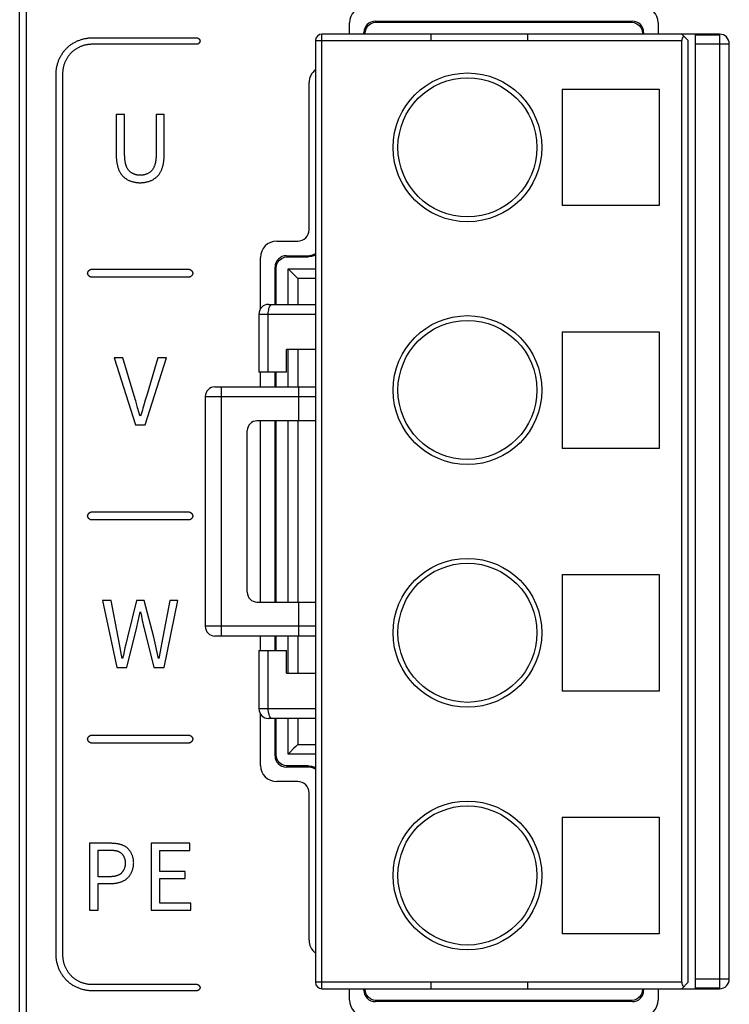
# Model space of a CAD drawing. Header units: millimetres. Extents: x -334 to 1371, y -859 to -284.
# Tile 17 of 42: x 711 to 733, y -517 to -487. Entities that reach past the tile are written whole.
import ezdxf

# ---------------------------------------------------------------- set-up
doc = ezdxf.new("R2010")
doc.units = ezdxf.units.MM
doc.header["$LTSCALE"] = 30.734
doc.layers.get('0').update_dxf_attribs({"linetype": 'CONTINUOUS'})
doc.layers.add('00_COMPONENTS', color=7, linetype='CONTINUOUS')

msp = doc.modelspace()

# ---------------------------------------------------------------- linework, layer by layer
at = {"color": 7, "linetype": 'Continuous'}
for p, q in [((710.833, -546.909), (710.833, -377.963)), ((711.033, -377.963), (711.033, -546.878)), ((713.061, -487.138), (716.311, -487.138)), ((716.311, -487.338), (713.061, -487.338)), ((711.961, -515.488), (711.961, -488.238)), ((712.161, -488.238), (712.161, -515.488)), ((713.817, -489.51), (713.817, -490.724)), ((714.08, -489.51), (713.817, -489.51)), ((714.08, -490.748), (714.08, -489.51)), ((715.305, -489.51), (715.054, -489.51)), ((715.305, -490.724), (715.305, -489.51)), ((713.061, -494.288), (716.061, -494.288)), ((716.061, -494.538), (713.061, -494.538)), ((713.751, -497.029), (714.412, -499.098)), ((714.025, -497.029), (713.751, -497.029)), ((714.714, -499.098), (715.371, -497.029)), ((715.106, -497.029), (714.773, -498.149)), ((715.371, -497.029), (715.106, -497.029)), ((714.467, -498.518), (714.422, -498.36)), ((714.412, -499.098), (714.714, -499.098)), ((713.061, -501.788), (716.061, -501.788)), ((716.061, -502.038), (713.061, -502.038)), ((713.666, -504.529), (713.396, -504.529)), ((713.396, -504.529), (713.836, -506.598)), ((713.884, -505.655), (713.666, -504.529)), ((714.451, -504.529), (714.166, -505.655)), ((714.688, -504.529), (714.451, -504.529)), ((714.979, -505.655), (714.688, -504.529)), ((715.475, -504.529), (715.258, -505.655)), ((715.298, -506.598), (715.727, -504.529)), ((715.727, -504.529), (715.475, -504.529)), ((714.495, -505.161), (714.527, -505.02)), ((714.146, -506.598), (714.454, -505.35)), ((714.671, -505.35), (714.984, -506.598)), ((714.166, -505.655), (714.115, -505.878)), ((713.836, -506.598), (714.146, -506.598)), ((714.984, -506.598), (715.298, -506.598)), ((713.061, -508.685), (716.061, -508.685)), ((716.061, -508.935), (713.061, -508.935)), ((712.994, -512.029), (712.994, -514.098)), ((716.097, -512.029), (714.904, -512.029)), ((714.904, -512.029), (714.904, -514.098)), ((716.097, -512.249), (716.097, -512.029)), ((713.256, -512.241), (713.552, -512.241)), ((713.256, -513.065), (713.256, -512.241)), ((713.552, -512.241), (713.59, -512.241)), ((715.166, -512.249), (716.097, -512.249)), ((715.166, -512.898), (715.166, -512.249)), ((715.951, -512.898), (715.166, -512.898)), ((715.951, -513.121), (715.951, -512.898)), ((713.577, -513.065), (713.256, -513.065)), ((713.256, -513.276), (713.598, -513.276)), ((713.256, -514.098), (713.256, -513.276)), ((715.166, -513.121), (715.951, -513.121)), ((715.166, -513.875), (715.166, -513.121)), ((716.129, -513.875), (715.166, -513.875)), ((716.129, -514.098), (716.129, -513.875)), ((712.994, -514.098), (713.256, -514.098)), ((714.904, -514.098), (716.129, -514.098)), ((713.061, -516.388), (716.311, -516.388)), ((716.311, -516.588), (713.061, -516.588))]:
    msp.add_line(p, q, dxfattribs=at)
for points in [[(712.284, -487.461), (712.302, -487.444), (712.32, -487.427), (712.339, -487.411), (712.358, -487.394), (712.378, -487.379), (712.398, -487.363), (712.418, -487.349), (712.439, -487.334), (712.46, -487.32), (712.482, -487.307), (712.504, -487.294), (712.526, -487.281), (712.549, -487.269), (712.572, -487.257), (712.595, -487.246), (712.618, -487.235), (712.642, -487.225), (712.666, -487.216), (712.69, -487.207), (712.714, -487.198), (712.738, -487.19), (712.763, -487.183), (712.787, -487.176), (712.812, -487.169), (712.837, -487.163), (712.862, -487.158), (712.887, -487.154), (712.912, -487.15), (712.937, -487.146), (712.962, -487.143), (712.987, -487.141), (713.012, -487.139), (713.036, -487.138), (713.061, -487.138)], [(716.311, -487.138), (716.314, -487.138), (716.316, -487.138), (716.319, -487.139), (716.322, -487.139), (716.324, -487.139), (716.327, -487.14), (716.33, -487.141), (716.332, -487.141), (716.335, -487.142), (716.338, -487.143), (716.34, -487.144), (716.343, -487.145), (716.345, -487.147), (716.348, -487.148), (716.351, -487.149), (716.353, -487.151), (716.356, -487.152), (716.358, -487.154), (716.361, -487.155), (716.363, -487.157), (716.365, -487.159), (716.368, -487.161), (716.37, -487.162), (716.372, -487.164), (716.375, -487.166), (716.377, -487.168), (716.379, -487.17), (716.381, -487.173), (716.383, -487.175), (716.385, -487.177), (716.387, -487.179), (716.389, -487.182), (716.391, -487.184), (716.392, -487.186), (716.394, -487.189), (716.396, -487.191), (716.397, -487.194), (716.399, -487.196), (716.4, -487.199), (716.402, -487.201), (716.403, -487.204), (716.404, -487.207), (716.405, -487.209), (716.406, -487.212), (716.407, -487.214), (716.408, -487.217), (716.409, -487.22), (716.409, -487.222), (716.41, -487.225), (716.41, -487.228), (716.411, -487.23), (716.411, -487.233), (716.411, -487.236), (716.411, -487.238)], [(713.061, -487.338), (713.041, -487.338), (713.021, -487.339), (713, -487.341), (712.98, -487.342), (712.959, -487.345), (712.939, -487.347), (712.918, -487.351), (712.898, -487.355), (712.878, -487.359), (712.857, -487.363), (712.837, -487.369), (712.817, -487.374), (712.797, -487.38), (712.777, -487.387), (712.757, -487.394), (712.737, -487.401), (712.718, -487.409), (712.699, -487.418), (712.679, -487.426), (712.661, -487.435), (712.642, -487.445), (712.623, -487.455), (712.605, -487.465), (712.587, -487.476), (712.569, -487.487), (712.552, -487.498), (712.535, -487.51), (712.518, -487.522), (712.502, -487.535), (712.486, -487.547), (712.47, -487.561), (712.455, -487.574), (712.44, -487.588), (712.425, -487.602)], [(716.411, -487.238), (716.411, -487.241), (716.411, -487.243), (716.411, -487.246), (716.41, -487.249), (716.41, -487.251), (716.409, -487.254), (716.409, -487.257), (716.408, -487.259), (716.407, -487.262), (716.406, -487.265), (716.405, -487.267), (716.404, -487.27), (716.403, -487.272), (716.402, -487.275), (716.4, -487.278), (716.399, -487.28), (716.397, -487.283), (716.396, -487.285), (716.394, -487.287), (716.392, -487.29), (716.391, -487.292), (716.389, -487.295), (716.387, -487.297), (716.385, -487.299), (716.383, -487.301), (716.381, -487.304), (716.379, -487.306), (716.377, -487.308), (716.375, -487.31), (716.372, -487.312), (716.37, -487.314), (716.368, -487.316), (716.365, -487.318), (716.363, -487.319), (716.361, -487.321), (716.358, -487.323), (716.356, -487.324), (716.353, -487.326), (716.351, -487.327), (716.348, -487.329), (716.345, -487.33), (716.343, -487.331), (716.34, -487.332), (716.338, -487.333), (716.335, -487.334), (716.332, -487.335), (716.33, -487.336), (716.327, -487.336), (716.324, -487.337), (716.322, -487.337), (716.319, -487.338), (716.316, -487.338), (716.314, -487.338), (716.311, -487.338)], [(711.961, -488.238), (711.962, -488.213), (711.962, -488.189), (711.964, -488.164), (711.966, -488.139), (711.969, -488.114), (711.973, -488.089), (711.977, -488.064), (711.981, -488.039), (711.986, -488.014), (711.992, -487.989), (711.999, -487.964), (712.005, -487.94), (712.013, -487.915), (712.021, -487.891), (712.03, -487.867), (712.039, -487.843), (712.048, -487.819), (712.058, -487.795), (712.069, -487.772), (712.08, -487.749), (712.092, -487.726), (712.104, -487.703), (712.116, -487.681), (712.129, -487.659), (712.143, -487.638), (712.157, -487.616), (712.171, -487.595), (712.186, -487.575), (712.201, -487.555), (712.217, -487.535), (712.233, -487.516), (712.25, -487.497), (712.267, -487.479), (712.284, -487.461)], [(712.425, -487.602), (712.411, -487.617), (712.397, -487.632), (712.384, -487.647), (712.37, -487.663), (712.358, -487.679), (712.345, -487.695), (712.333, -487.712), (712.321, -487.729), (712.31, -487.746), (712.299, -487.764), (712.288, -487.782), (712.278, -487.8), (712.268, -487.819), (712.258, -487.838), (712.249, -487.856), (712.241, -487.876), (712.232, -487.895), (712.224, -487.914), (712.217, -487.934), (712.21, -487.954), (712.203, -487.974), (712.197, -487.994), (712.192, -488.014), (712.187, -488.034), (712.182, -488.055), (712.178, -488.075), (712.174, -488.095), (712.17, -488.116), (712.168, -488.136), (712.165, -488.157), (712.164, -488.177), (712.162, -488.198), (712.161, -488.218), (712.161, -488.238)], [(715.054, -489.51), (715.054, -490.748), (715.053, -490.763), (715.053, -490.779), (715.053, -490.795), (715.052, -490.81), (715.051, -490.826), (715.05, -490.842), (715.049, -490.858), (715.048, -490.874), (715.047, -490.89), (715.045, -490.906), (715.043, -490.922), (715.041, -490.938), (715.039, -490.954), (715.036, -490.97), (715.033, -490.985), (715.03, -491.001), (715.026, -491.016), (715.022, -491.032), (715.018, -491.047), (715.014, -491.062), (715.009, -491.077), (715.004, -491.092), (714.998, -491.106), (714.992, -491.12), (714.986, -491.134), (714.98, -491.148), (714.972, -491.162), (714.965, -491.175), (714.957, -491.188), (714.949, -491.2), (714.94, -491.213), (714.93, -491.225), (714.921, -491.236), (714.91, -491.247), (714.9, -491.258), (714.889, -491.268), (714.877, -491.278), (714.865, -491.287), (714.853, -491.296), (714.84, -491.305), (714.827, -491.313), (714.813, -491.321), (714.8, -491.329), (714.786, -491.336), (714.771, -491.342), (714.757, -491.348), (714.742, -491.354), (714.727, -491.359), (714.712, -491.364), (714.697, -491.368), (714.682, -491.372), (714.667, -491.376), (714.652, -491.379), (714.636, -491.381), (714.621, -491.383), (714.605, -491.385), (714.59, -491.386), (714.575, -491.387), (714.56, -491.387)], [(713.817, -490.724), (713.818, -490.746), (713.818, -490.767), (713.819, -490.789), (713.819, -490.811), (713.821, -490.833), (713.822, -490.855), (713.824, -490.878), (713.826, -490.9), (713.828, -490.922), (713.831, -490.945), (713.834, -490.967), (713.837, -490.989), (713.841, -491.011), (713.845, -491.034), (713.85, -491.055), (713.855, -491.077), (713.86, -491.099), (713.866, -491.12), (713.872, -491.142), (713.879, -491.163), (713.887, -491.184), (713.894, -491.204), (713.903, -491.224), (713.911, -491.244), (713.921, -491.264), (713.931, -491.283), (713.941, -491.302), (713.952, -491.32), (713.964, -491.338), (713.976, -491.355), (713.989, -491.372), (714.002, -491.389), (714.016, -491.404), (714.031, -491.42), (714.046, -491.435), (714.063, -491.449), (714.08, -491.463), (714.097, -491.476), (714.115, -491.488), (714.133, -491.5), (714.152, -491.512), (714.172, -491.522), (714.192, -491.533), (714.212, -491.542), (714.232, -491.551), (714.253, -491.559), (714.274, -491.567), (714.296, -491.574), (714.317, -491.581), (714.339, -491.587), (714.361, -491.593), (714.383, -491.598), (714.405, -491.602), (714.427, -491.606), (714.45, -491.609), (714.472, -491.611), (714.494, -491.613), (714.516, -491.615), (714.538, -491.616), (714.56, -491.616)], [(714.56, -491.387), (714.545, -491.387), (714.53, -491.386), (714.515, -491.385), (714.5, -491.383), (714.485, -491.381), (714.47, -491.379), (714.455, -491.376), (714.441, -491.372), (714.426, -491.368), (714.411, -491.364), (714.397, -491.359), (714.382, -491.353), (714.368, -491.348), (714.354, -491.342), (714.34, -491.335), (714.326, -491.328), (714.313, -491.321), (714.3, -491.313), (714.288, -491.305), (714.275, -491.296), (714.263, -491.287), (714.252, -491.278), (714.24, -491.268), (714.23, -491.258), (714.219, -491.247), (714.209, -491.236), (714.199, -491.224), (714.19, -491.212), (714.181, -491.2), (714.173, -491.187), (714.165, -491.175), (714.158, -491.161), (714.151, -491.148), (714.145, -491.134), (714.138, -491.12), (714.133, -491.106), (714.127, -491.091), (714.122, -491.076), (714.118, -491.062), (714.113, -491.046), (714.109, -491.031), (714.106, -491.016), (714.102, -491), (714.099, -490.985), (714.096, -490.969), (714.094, -490.953), (714.092, -490.937), (714.09, -490.922), (714.088, -490.906), (714.086, -490.89), (714.085, -490.874), (714.084, -490.858), (714.083, -490.842), (714.082, -490.826), (714.081, -490.81), (714.081, -490.794), (714.08, -490.779), (714.08, -490.763), (714.08, -490.748)], [(714.56, -491.616), (714.582, -491.616), (714.604, -491.615), (714.626, -491.613), (714.648, -491.611), (714.67, -491.609), (714.693, -491.606), (714.715, -491.602), (714.737, -491.598), (714.759, -491.593), (714.781, -491.587), (714.803, -491.581), (714.825, -491.575), (714.846, -491.567), (714.868, -491.56), (714.889, -491.551), (714.909, -491.542), (714.93, -491.533), (714.949, -491.523), (714.969, -491.512), (714.988, -491.5), (715.007, -491.488), (715.025, -491.476), (715.042, -491.463), (715.059, -491.449), (715.075, -491.435), (715.091, -491.42), (715.106, -491.404), (715.12, -491.389), (715.133, -491.372), (715.146, -491.355), (715.158, -491.338), (715.17, -491.32), (715.181, -491.302), (715.191, -491.283), (715.201, -491.264), (715.211, -491.244), (715.219, -491.224), (715.228, -491.204), (715.235, -491.184), (715.243, -491.163), (715.25, -491.142), (715.256, -491.121), (715.262, -491.099), (715.267, -491.077), (715.272, -491.056), (715.277, -491.034), (715.281, -491.011), (715.285, -490.989), (715.288, -490.967), (715.291, -490.945), (715.294, -490.922), (715.297, -490.9), (715.299, -490.878), (715.3, -490.855), (715.302, -490.833), (715.303, -490.811), (715.304, -490.789), (715.304, -490.767), (715.305, -490.746), (715.305, -490.724)], [(712.936, -494.413), (712.936, -494.41), (712.936, -494.407), (712.937, -494.403), (712.937, -494.4), (712.938, -494.397), (712.939, -494.393), (712.939, -494.39), (712.94, -494.387), (712.941, -494.383), (712.943, -494.38), (712.944, -494.377), (712.945, -494.374), (712.947, -494.37), (712.948, -494.367), (712.95, -494.364), (712.952, -494.361), (712.954, -494.358), (712.955, -494.355), (712.958, -494.351), (712.96, -494.348), (712.962, -494.345), (712.964, -494.343), (712.966, -494.34), (712.969, -494.337), (712.971, -494.334), (712.974, -494.331), (712.977, -494.329), (712.979, -494.326), (712.982, -494.323), (712.985, -494.321), (712.988, -494.318), (712.991, -494.316), (712.994, -494.314), (712.996, -494.312), (713, -494.31), (713.003, -494.307), (713.006, -494.306), (713.009, -494.304), (713.012, -494.302), (713.015, -494.3), (713.018, -494.299), (713.022, -494.297), (713.025, -494.296), (713.028, -494.294), (713.031, -494.293), (713.035, -494.292), (713.038, -494.291), (713.041, -494.291), (713.045, -494.29), (713.048, -494.289), (713.051, -494.289), (713.055, -494.288), (713.058, -494.288), (713.061, -494.288)], [(713.061, -494.538), (713.058, -494.538), (713.055, -494.538), (713.051, -494.538), (713.048, -494.537), (713.045, -494.537), (713.041, -494.536), (713.038, -494.535), (713.035, -494.534), (713.031, -494.533), (713.028, -494.532), (713.025, -494.531), (713.022, -494.529), (713.018, -494.528), (713.015, -494.526), (713.012, -494.524), (713.009, -494.523), (713.006, -494.521), (713.003, -494.519), (713, -494.517), (712.996, -494.515), (712.994, -494.512), (712.991, -494.51), (712.988, -494.508), (712.985, -494.505), (712.982, -494.503), (712.979, -494.5), (712.977, -494.498), (712.974, -494.495), (712.971, -494.492), (712.969, -494.49), (712.966, -494.487), (712.964, -494.484), (712.962, -494.481), (712.96, -494.478), (712.958, -494.475), (712.955, -494.472), (712.954, -494.469), (712.952, -494.466), (712.95, -494.462), (712.948, -494.459), (712.947, -494.456), (712.945, -494.453), (712.944, -494.449), (712.943, -494.446), (712.941, -494.443), (712.94, -494.44), (712.939, -494.436), (712.939, -494.433), (712.938, -494.43), (712.937, -494.426), (712.937, -494.423), (712.936, -494.42), (712.936, -494.416), (712.936, -494.413)], [(716.061, -494.288), (716.064, -494.288), (716.068, -494.288), (716.071, -494.289), (716.074, -494.289), (716.078, -494.29), (716.081, -494.291), (716.084, -494.291), (716.088, -494.292), (716.091, -494.293), (716.094, -494.294), (716.097, -494.296), (716.101, -494.297), (716.104, -494.299), (716.107, -494.3), (716.11, -494.302), (716.114, -494.304), (716.117, -494.306), (716.12, -494.307), (716.123, -494.31), (716.126, -494.312), (716.129, -494.314), (716.132, -494.316), (716.135, -494.318), (716.138, -494.321), (716.14, -494.323), (716.143, -494.326), (716.146, -494.329), (716.148, -494.331), (716.151, -494.334), (716.153, -494.337), (716.156, -494.34), (716.158, -494.343), (716.161, -494.345), (716.163, -494.348), (716.165, -494.351), (716.167, -494.355), (716.169, -494.358), (716.171, -494.361), (716.172, -494.364), (716.174, -494.367), (716.176, -494.37), (716.177, -494.374), (716.179, -494.377), (716.18, -494.38), (716.181, -494.383), (716.182, -494.387), (716.183, -494.39), (716.184, -494.393), (716.185, -494.397), (716.185, -494.4), (716.186, -494.403), (716.186, -494.407), (716.186, -494.41), (716.186, -494.413)], [(716.186, -494.413), (716.186, -494.416), (716.186, -494.42), (716.186, -494.423), (716.185, -494.426), (716.185, -494.43), (716.184, -494.433), (716.183, -494.436), (716.182, -494.44), (716.181, -494.443), (716.18, -494.446), (716.179, -494.449), (716.177, -494.453), (716.176, -494.456), (716.174, -494.459), (716.172, -494.462), (716.171, -494.466), (716.169, -494.469), (716.167, -494.472), (716.165, -494.475), (716.163, -494.478), (716.161, -494.481), (716.158, -494.484), (716.156, -494.487), (716.153, -494.49), (716.151, -494.492), (716.148, -494.495), (716.146, -494.498), (716.143, -494.5), (716.14, -494.503), (716.138, -494.505), (716.135, -494.508), (716.132, -494.51), (716.129, -494.512), (716.126, -494.515), (716.123, -494.517), (716.12, -494.519), (716.117, -494.521), (716.114, -494.523), (716.11, -494.524), (716.107, -494.526), (716.104, -494.528), (716.101, -494.529), (716.097, -494.531), (716.094, -494.532), (716.091, -494.533), (716.088, -494.534), (716.084, -494.535), (716.081, -494.536), (716.078, -494.537), (716.074, -494.537), (716.071, -494.538), (716.068, -494.538), (716.064, -494.538), (716.061, -494.538)], [(714.422, -498.36), (714.407, -498.307), (714.392, -498.254), (714.376, -498.202), (714.025, -497.029)], [(714.773, -498.149), (714.754, -498.211), (714.736, -498.273), (714.718, -498.335), (714.665, -498.522)], [(714.561, -498.832), (714.544, -498.78), (714.528, -498.728), (714.512, -498.675), (714.497, -498.623), (714.482, -498.57), (714.467, -498.518)], [(714.665, -498.522), (714.647, -498.584), (714.629, -498.646), (714.61, -498.709), (714.592, -498.77), (714.572, -498.832)], [(712.936, -501.913), (712.936, -501.91), (712.936, -501.907), (712.937, -501.903), (712.937, -501.9), (712.938, -501.897), (712.939, -501.893), (712.939, -501.89), (712.94, -501.887), (712.941, -501.883), (712.943, -501.88), (712.944, -501.877), (712.945, -501.874), (712.947, -501.87), (712.948, -501.867), (712.95, -501.864), (712.952, -501.861), (712.954, -501.858), (712.955, -501.855), (712.958, -501.851), (712.96, -501.848), (712.962, -501.845), (712.964, -501.843), (712.966, -501.84), (712.969, -501.837), (712.971, -501.834), (712.974, -501.831), (712.977, -501.829), (712.979, -501.826), (712.982, -501.823), (712.985, -501.821), (712.988, -501.818), (712.991, -501.816), (712.994, -501.814), (712.996, -501.812), (713, -501.81), (713.003, -501.807), (713.006, -501.806), (713.009, -501.804), (713.012, -501.802), (713.015, -501.8), (713.018, -501.799), (713.022, -501.797), (713.025, -501.796), (713.028, -501.794), (713.031, -501.793), (713.035, -501.792), (713.038, -501.791), (713.041, -501.791), (713.045, -501.79), (713.048, -501.789), (713.051, -501.789), (713.055, -501.788), (713.058, -501.788), (713.061, -501.788)], [(713.061, -502.038), (713.058, -502.038), (713.055, -502.038), (713.051, -502.038), (713.048, -502.037), (713.045, -502.037), (713.041, -502.036), (713.038, -502.035), (713.035, -502.034), (713.031, -502.033), (713.028, -502.032), (713.025, -502.031), (713.022, -502.029), (713.018, -502.028), (713.015, -502.026), (713.012, -502.024), (713.009, -502.023), (713.006, -502.021), (713.003, -502.019), (713, -502.017), (712.996, -502.015), (712.994, -502.012), (712.991, -502.01), (712.988, -502.008), (712.985, -502.005), (712.982, -502.003), (712.979, -502), (712.977, -501.998), (712.974, -501.995), (712.971, -501.992), (712.969, -501.99), (712.966, -501.987), (712.964, -501.984), (712.962, -501.981), (712.96, -501.978), (712.958, -501.975), (712.955, -501.972), (712.954, -501.969), (712.952, -501.966), (712.95, -501.962), (712.948, -501.959), (712.947, -501.956), (712.945, -501.953), (712.944, -501.949), (712.943, -501.946), (712.941, -501.943), (712.94, -501.94), (712.939, -501.936), (712.939, -501.933), (712.938, -501.93), (712.937, -501.926), (712.937, -501.923), (712.936, -501.92), (712.936, -501.916), (712.936, -501.913)], [(716.061, -501.788), (716.064, -501.788), (716.068, -501.788), (716.071, -501.789), (716.074, -501.789), (716.078, -501.79), (716.081, -501.791), (716.084, -501.791), (716.088, -501.792), (716.091, -501.793), (716.094, -501.794), (716.097, -501.796), (716.101, -501.797), (716.104, -501.799), (716.107, -501.8), (716.11, -501.802), (716.114, -501.804), (716.117, -501.806), (716.12, -501.807), (716.123, -501.81), (716.126, -501.812), (716.129, -501.814), (716.132, -501.816), (716.135, -501.818), (716.138, -501.821), (716.14, -501.823), (716.143, -501.826), (716.146, -501.829), (716.148, -501.831), (716.151, -501.834), (716.153, -501.837), (716.156, -501.84), (716.158, -501.843), (716.161, -501.845), (716.163, -501.848), (716.165, -501.851), (716.167, -501.855), (716.169, -501.858), (716.171, -501.861), (716.172, -501.864), (716.174, -501.867), (716.176, -501.87), (716.177, -501.874), (716.179, -501.877), (716.18, -501.88), (716.181, -501.883), (716.182, -501.887), (716.183, -501.89), (716.184, -501.893), (716.185, -501.897), (716.185, -501.9), (716.186, -501.903), (716.186, -501.907), (716.186, -501.91), (716.186, -501.913)], [(716.186, -501.913), (716.186, -501.916), (716.186, -501.92), (716.186, -501.923), (716.185, -501.926), (716.185, -501.93), (716.184, -501.933), (716.183, -501.936), (716.182, -501.94), (716.181, -501.943), (716.18, -501.946), (716.179, -501.949), (716.177, -501.953), (716.176, -501.956), (716.174, -501.959), (716.172, -501.962), (716.171, -501.966), (716.169, -501.969), (716.167, -501.972), (716.165, -501.975), (716.163, -501.978), (716.161, -501.981), (716.158, -501.984), (716.156, -501.987), (716.153, -501.99), (716.151, -501.992), (716.148, -501.995), (716.146, -501.998), (716.143, -502), (716.14, -502.003), (716.138, -502.005), (716.135, -502.008), (716.132, -502.01), (716.129, -502.012), (716.126, -502.015), (716.123, -502.017), (716.12, -502.019), (716.117, -502.021), (716.114, -502.023), (716.11, -502.024), (716.107, -502.026), (716.104, -502.028), (716.101, -502.029), (716.097, -502.031), (716.094, -502.032), (716.091, -502.033), (716.088, -502.034), (716.084, -502.035), (716.081, -502.036), (716.078, -502.037), (716.074, -502.037), (716.071, -502.038), (716.068, -502.038), (716.064, -502.038), (716.061, -502.038)], [(714.527, -505.02), (714.538, -504.973), (714.548, -504.926), (714.558, -504.879)], [(714.57, -504.879), (714.598, -505.014), (714.627, -505.148)], [(714.454, -505.35), (714.464, -505.303), (714.474, -505.256), (714.484, -505.209), (714.495, -505.161)], [(714.627, -505.148), (714.642, -505.216), (714.656, -505.283), (714.671, -505.35)], [(713.965, -506.101), (713.924, -505.878), (713.904, -505.766), (713.884, -505.655)], [(715.126, -506.324), (715.105, -506.228), (715.085, -506.132), (715.064, -506.037), (715.043, -505.941), (715.022, -505.846), (715.001, -505.75), (714.979, -505.655)], [(715.258, -505.655), (715.218, -505.878), (715.179, -506.101), (715.14, -506.324)], [(714.115, -505.878), (714.09, -505.989), (714.065, -506.101), (714.041, -506.212), (714.016, -506.324)], [(714.005, -506.324), (713.985, -506.212), (713.965, -506.101)], [(712.936, -508.81), (712.936, -508.806), (712.936, -508.803), (712.937, -508.8), (712.937, -508.796), (712.938, -508.793), (712.939, -508.79), (712.939, -508.786), (712.94, -508.783), (712.941, -508.78), (712.943, -508.777), (712.944, -508.773), (712.945, -508.77), (712.947, -508.767), (712.948, -508.764), (712.95, -508.76), (712.952, -508.757), (712.954, -508.754), (712.955, -508.751), (712.958, -508.748), (712.96, -508.745), (712.962, -508.742), (712.964, -508.739), (712.966, -508.736), (712.969, -508.733), (712.971, -508.73), (712.974, -508.728), (712.977, -508.725), (712.979, -508.722), (712.982, -508.72), (712.985, -508.717), (712.988, -508.715), (712.991, -508.713), (712.994, -508.71), (712.996, -508.708), (713, -508.706), (713.003, -508.704), (713.006, -508.702), (713.009, -508.7), (713.012, -508.698), (713.015, -508.697), (713.018, -508.695), (713.022, -508.694), (713.025, -508.692), (713.028, -508.691), (713.031, -508.69), (713.035, -508.689), (713.038, -508.688), (713.041, -508.687), (713.045, -508.686), (713.048, -508.686), (713.051, -508.685), (713.055, -508.685), (713.058, -508.685), (713.061, -508.685)], [(716.061, -508.685), (716.064, -508.685), (716.068, -508.685), (716.071, -508.685), (716.074, -508.686), (716.078, -508.686), (716.081, -508.687), (716.084, -508.688), (716.088, -508.689), (716.091, -508.69), (716.094, -508.691), (716.097, -508.692), (716.101, -508.694), (716.104, -508.695), (716.107, -508.697), (716.11, -508.698), (716.114, -508.7), (716.117, -508.702), (716.12, -508.704), (716.123, -508.706), (716.126, -508.708), (716.129, -508.71), (716.132, -508.713), (716.135, -508.715), (716.138, -508.717), (716.14, -508.72), (716.143, -508.722), (716.146, -508.725), (716.148, -508.728), (716.151, -508.73), (716.153, -508.733), (716.156, -508.736), (716.158, -508.739), (716.161, -508.742), (716.163, -508.745), (716.165, -508.748), (716.167, -508.751), (716.169, -508.754), (716.171, -508.757), (716.172, -508.76), (716.174, -508.764), (716.176, -508.767), (716.177, -508.77), (716.179, -508.773), (716.18, -508.777), (716.181, -508.78), (716.182, -508.783), (716.183, -508.786), (716.184, -508.79), (716.185, -508.793), (716.185, -508.796), (716.186, -508.8), (716.186, -508.803), (716.186, -508.806), (716.186, -508.81)], [(713.061, -508.935), (713.058, -508.934), (713.055, -508.934), (713.051, -508.934), (713.048, -508.933), (713.045, -508.933), (713.041, -508.932), (713.038, -508.931), (713.035, -508.93), (713.031, -508.929), (713.028, -508.928), (713.025, -508.927), (713.022, -508.926), (713.018, -508.924), (713.015, -508.923), (713.012, -508.921), (713.009, -508.919), (713.006, -508.917), (713.003, -508.915), (713, -508.913), (712.996, -508.911), (712.994, -508.909), (712.991, -508.907), (712.988, -508.904), (712.985, -508.902), (712.982, -508.899), (712.979, -508.897), (712.977, -508.894), (712.974, -508.891), (712.971, -508.889), (712.969, -508.886), (712.966, -508.883), (712.964, -508.88), (712.962, -508.877), (712.96, -508.874), (712.958, -508.871), (712.955, -508.868), (712.954, -508.865), (712.952, -508.862), (712.95, -508.859), (712.948, -508.856), (712.947, -508.852), (712.945, -508.849), (712.944, -508.846), (712.943, -508.843), (712.941, -508.839), (712.94, -508.836), (712.939, -508.833), (712.939, -508.829), (712.938, -508.826), (712.937, -508.823), (712.937, -508.819), (712.936, -508.816), (712.936, -508.813), (712.936, -508.81)], [(716.186, -508.81), (716.186, -508.813), (716.186, -508.816), (716.186, -508.819), (716.185, -508.823), (716.185, -508.826), (716.184, -508.829), (716.183, -508.833), (716.182, -508.836), (716.181, -508.839), (716.18, -508.843), (716.179, -508.846), (716.177, -508.849), (716.176, -508.852), (716.174, -508.856), (716.172, -508.859), (716.171, -508.862), (716.169, -508.865), (716.167, -508.868), (716.165, -508.871), (716.163, -508.874), (716.161, -508.877), (716.158, -508.88), (716.156, -508.883), (716.153, -508.886), (716.151, -508.889), (716.148, -508.891), (716.146, -508.894), (716.143, -508.897), (716.14, -508.899), (716.138, -508.902), (716.135, -508.904), (716.132, -508.907), (716.129, -508.909), (716.126, -508.911), (716.123, -508.913), (716.12, -508.915), (716.117, -508.917), (716.114, -508.919), (716.11, -508.921), (716.107, -508.923), (716.104, -508.924), (716.101, -508.926), (716.097, -508.927), (716.094, -508.928), (716.091, -508.929), (716.088, -508.93), (716.084, -508.931), (716.081, -508.932), (716.078, -508.933), (716.074, -508.933), (716.071, -508.934), (716.068, -508.934), (716.064, -508.934), (716.061, -508.935)], [(714.36, -512.636), (714.359, -512.617), (714.358, -512.598), (714.357, -512.58), (714.355, -512.561), (714.352, -512.542), (714.349, -512.523), (714.345, -512.504), (714.341, -512.485), (714.336, -512.466), (714.331, -512.448), (714.325, -512.429), (714.318, -512.411), (714.311, -512.393), (714.303, -512.375), (714.295, -512.357), (714.287, -512.34), (714.278, -512.323), (714.268, -512.306), (714.258, -512.289), (714.247, -512.273), (714.236, -512.258), (714.225, -512.243), (714.213, -512.228), (714.2, -512.214), (714.188, -512.2), (714.174, -512.187), (714.16, -512.175), (714.146, -512.163), (714.132, -512.152), (714.117, -512.142), (714.102, -512.132), (714.087, -512.123), (714.071, -512.114), (714.055, -512.106), (714.039, -512.098), (714.022, -512.091), (714.005, -512.085), (713.988, -512.079), (713.971, -512.073), (713.953, -512.068), (713.935, -512.063), (713.917, -512.059), (713.899, -512.055), (713.881, -512.051), (713.862, -512.048), (713.844, -512.045), (713.825, -512.042), (713.807, -512.04), (713.788, -512.038), (713.769, -512.036), (713.75, -512.034), (713.732, -512.033), (713.713, -512.032), (713.694, -512.031), (713.676, -512.03), (713.657, -512.03), (713.638, -512.029), (713.62, -512.029), (713.602, -512.029), (712.994, -512.029)], [(713.59, -512.241), (713.615, -512.241), (713.628, -512.241), (713.641, -512.241), (713.654, -512.242), (713.667, -512.242), (713.68, -512.243), (713.693, -512.243), (713.706, -512.244), (713.719, -512.245), (713.731, -512.246), (713.744, -512.248), (713.757, -512.249), (713.77, -512.251), (713.782, -512.253), (713.795, -512.255), (713.807, -512.257), (713.82, -512.26), (713.832, -512.263), (713.844, -512.267), (713.856, -512.27), (713.867, -512.274), (713.879, -512.278), (713.89, -512.283), (713.901, -512.288), (713.912, -512.293), (713.923, -512.299), (713.933, -512.305), (713.943, -512.312), (713.953, -512.319), (713.963, -512.326), (713.972, -512.334), (713.981, -512.342), (713.989, -512.35), (713.998, -512.359), (714.006, -512.368), (714.013, -512.378), (714.021, -512.388), (714.028, -512.398), (714.035, -512.409), (714.041, -512.419), (714.047, -512.43), (714.053, -512.442), (714.059, -512.453), (714.064, -512.465), (714.069, -512.476), (714.073, -512.488), (714.078, -512.5), (714.081, -512.513), (714.085, -512.525), (714.088, -512.537), (714.091, -512.549), (714.093, -512.562), (714.095, -512.574), (714.097, -512.587), (714.098, -512.599), (714.099, -512.611), (714.1, -512.624), (714.1, -512.636)], [(714.1, -512.636), (714.1, -512.648), (714.099, -512.661), (714.098, -512.674), (714.097, -512.687), (714.096, -512.699), (714.094, -512.712), (714.092, -512.725), (714.089, -512.738), (714.086, -512.751), (714.083, -512.764), (714.079, -512.776), (714.076, -512.789), (714.071, -512.801), (714.067, -512.814), (714.062, -512.826), (714.057, -512.838), (714.051, -512.85), (714.045, -512.861), (714.039, -512.873), (714.032, -512.884), (714.026, -512.895), (714.018, -512.905), (714.011, -512.915), (714.003, -512.925), (713.995, -512.935), (713.986, -512.944), (713.978, -512.953), (713.968, -512.961), (713.959, -512.969), (713.949, -512.977), (713.939, -512.984), (713.928, -512.991), (713.918, -512.997), (713.907, -513.003), (713.896, -513.009), (713.884, -513.015), (713.873, -513.02), (713.861, -513.024), (713.849, -513.029), (713.836, -513.033), (713.824, -513.036), (713.812, -513.04), (713.799, -513.043), (713.786, -513.046), (713.773, -513.048), (713.76, -513.051), (713.747, -513.053), (713.734, -513.055), (713.721, -513.057), (713.708, -513.058), (713.694, -513.059), (713.681, -513.061), (713.668, -513.062), (713.655, -513.062), (713.642, -513.063), (713.628, -513.064), (713.615, -513.064), (713.602, -513.064), (713.589, -513.065), (713.577, -513.065)], [(713.598, -513.276), (713.617, -513.276), (713.636, -513.276), (713.655, -513.275), (713.675, -513.274), (713.695, -513.273), (713.714, -513.272), (713.734, -513.27), (713.753, -513.268), (713.773, -513.266), (713.793, -513.263), (713.812, -513.26), (713.832, -513.257), (713.851, -513.253), (713.87, -513.249), (713.89, -513.245), (713.909, -513.24), (713.928, -513.234), (713.946, -513.229), (713.965, -513.222), (713.983, -513.216), (714.001, -513.209), (714.019, -513.201), (714.036, -513.193), (714.053, -513.184), (714.07, -513.175), (714.086, -513.165), (714.102, -513.155), (714.118, -513.144), (714.133, -513.132), (714.148, -513.12), (714.162, -513.107), (714.176, -513.094), (714.189, -513.081), (714.202, -513.066), (714.215, -513.052), (714.226, -513.036), (714.238, -513.021), (714.249, -513.005), (714.259, -512.988), (714.269, -512.971), (714.279, -512.954), (714.288, -512.937), (714.296, -512.919), (714.304, -512.901), (714.312, -512.883), (714.319, -512.864), (714.325, -512.845), (714.331, -512.827), (714.336, -512.808), (714.341, -512.789), (714.346, -512.77), (714.349, -512.75), (714.352, -512.731), (714.355, -512.712), (714.357, -512.693), (714.359, -512.674), (714.359, -512.655), (714.36, -512.636)], [(712.284, -516.265), (712.267, -516.247), (712.25, -516.229), (712.233, -516.21), (712.217, -516.191), (712.202, -516.171), (712.186, -516.151), (712.171, -516.131), (712.157, -516.11), (712.143, -516.089), (712.13, -516.067), (712.116, -516.045), (712.104, -516.023), (712.092, -516), (712.08, -515.977), (712.069, -515.954), (712.058, -515.931), (712.048, -515.907), (712.039, -515.883), (712.03, -515.859), (712.021, -515.835), (712.013, -515.811), (712.006, -515.786), (711.999, -515.762), (711.992, -515.737), (711.986, -515.712), (711.981, -515.687), (711.977, -515.662), (711.973, -515.637), (711.969, -515.612), (711.966, -515.588), (711.964, -515.563), (711.962, -515.538), (711.962, -515.513), (711.961, -515.488)], [(712.161, -515.488), (712.161, -515.508), (712.162, -515.529), (712.164, -515.549), (712.165, -515.569), (712.168, -515.59), (712.17, -515.61), (712.174, -515.631), (712.178, -515.651), (712.182, -515.672), (712.187, -515.692), (712.192, -515.712), (712.197, -515.732), (712.204, -515.752), (712.21, -515.772), (712.217, -515.792), (712.224, -515.812), (712.232, -515.831), (712.241, -515.85), (712.249, -515.87), (712.258, -515.889), (712.268, -515.907), (712.278, -515.926), (712.288, -515.944), (712.299, -515.962), (712.31, -515.98), (712.321, -515.997), (712.333, -516.014), (712.345, -516.031), (712.358, -516.047), (712.371, -516.063), (712.384, -516.079), (712.397, -516.094), (712.411, -516.109), (712.425, -516.124)], [(713.061, -516.588), (713.036, -516.588), (713.012, -516.587), (712.987, -516.585), (712.962, -516.583), (712.937, -516.58), (712.912, -516.577), (712.887, -516.573), (712.862, -516.568), (712.837, -516.563), (712.812, -516.557), (712.787, -516.551), (712.763, -516.544), (712.738, -516.536), (712.714, -516.528), (712.69, -516.52), (712.666, -516.511), (712.642, -516.501), (712.618, -516.491), (712.595, -516.48), (712.572, -516.469), (712.549, -516.457), (712.526, -516.445), (712.504, -516.433), (712.482, -516.42), (712.46, -516.406), (712.439, -516.392), (712.418, -516.378), (712.398, -516.363), (712.378, -516.348), (712.358, -516.332), (712.339, -516.316), (712.32, -516.299), (712.302, -516.282), (712.284, -516.265)], [(712.425, -516.124), (712.44, -516.138), (712.455, -516.152), (712.47, -516.165), (712.486, -516.179), (712.502, -516.191), (712.518, -516.204), (712.535, -516.216), (712.552, -516.228), (712.57, -516.239), (712.587, -516.25), (712.605, -516.261), (712.623, -516.271), (712.642, -516.281), (712.661, -516.291), (712.68, -516.3), (712.699, -516.308), (712.718, -516.317), (712.738, -516.325), (712.757, -516.332), (712.777, -516.339), (712.797, -516.346), (712.817, -516.352), (712.837, -516.357), (712.857, -516.363), (712.878, -516.367), (712.898, -516.372), (712.918, -516.375), (712.939, -516.379), (712.959, -516.381), (712.98, -516.384), (713, -516.386), (713.021, -516.387), (713.041, -516.388), (713.061, -516.388)], [(716.311, -516.388), (716.314, -516.388), (716.316, -516.388), (716.319, -516.388), (716.322, -516.389), (716.324, -516.389), (716.327, -516.39), (716.33, -516.39), (716.332, -516.391), (716.335, -516.392), (716.338, -516.393), (716.34, -516.394), (716.343, -516.395), (716.345, -516.396), (716.348, -516.398), (716.351, -516.399), (716.353, -516.4), (716.356, -516.402), (716.358, -516.403), (716.361, -516.405), (716.363, -516.407), (716.365, -516.408), (716.368, -516.41), (716.37, -516.412), (716.372, -516.414), (716.375, -516.416), (716.377, -516.418), (716.379, -516.42), (716.381, -516.422), (716.383, -516.425), (716.385, -516.427), (716.387, -516.429), (716.389, -516.431), (716.391, -516.434), (716.392, -516.436), (716.394, -516.439), (716.396, -516.441), (716.397, -516.444), (716.399, -516.446), (716.4, -516.449), (716.402, -516.451), (716.403, -516.454), (716.404, -516.456), (716.405, -516.459), (716.406, -516.462), (716.407, -516.464), (716.408, -516.467), (716.409, -516.469), (716.409, -516.472), (716.41, -516.475), (716.41, -516.477), (716.411, -516.48), (716.411, -516.483), (716.411, -516.485), (716.411, -516.488)], [(716.411, -516.488), (716.411, -516.491), (716.411, -516.493), (716.411, -516.496), (716.41, -516.499), (716.41, -516.501), (716.409, -516.504), (716.409, -516.506), (716.408, -516.509), (716.407, -516.512), (716.406, -516.514), (716.405, -516.517), (716.404, -516.52), (716.403, -516.522), (716.402, -516.525), (716.4, -516.527), (716.399, -516.53), (716.397, -516.532), (716.396, -516.535), (716.394, -516.537), (716.392, -516.54), (716.391, -516.542), (716.389, -516.544), (716.387, -516.547), (716.385, -516.549), (716.383, -516.551), (716.381, -516.553), (716.379, -516.556), (716.377, -516.558), (716.375, -516.56), (716.372, -516.562), (716.37, -516.564), (716.368, -516.566), (716.365, -516.567), (716.363, -516.569), (716.361, -516.571), (716.358, -516.573), (716.356, -516.574), (716.353, -516.576), (716.351, -516.577), (716.348, -516.578), (716.345, -516.58), (716.343, -516.581), (716.34, -516.582), (716.338, -516.583), (716.335, -516.584), (716.332, -516.585), (716.33, -516.585), (716.327, -516.586), (716.324, -516.587), (716.322, -516.587), (716.319, -516.587), (716.316, -516.588), (716.314, -516.588), (716.311, -516.588)]]:
    msp.add_lwpolyline(points, dxfattribs=at)
at = {"layer": '00_COMPONENTS', "color": 7, "linetype": 'Continuous'}
for p, q in [((721.033, -487.024), (721.033, -486.673)), ((721.833, -486.623), (721.866, -486.656)), ((721.833, -486.623), (729.783, -486.623)), ((721.866, -486.656), (729.75, -486.656)), ((729.783, -486.623), (729.75, -486.656)), ((730.583, -486.673), (730.583, -487.024)), ((720.183, -516.524), (720.183, -487.024)), ((732.483, -487.024), (720.183, -487.024)), ((721.483, -486.973), (721.517, -487.006)), ((721.483, -487.024), (721.483, -486.973)), ((723.548, -487.024), (723.548, -487.224)), ((726.548, -487.224), (726.548, -487.024)), ((730.133, -486.973), (730.1, -487.006)), ((730.133, -486.973), (730.133, -487.024)), ((731.313, -487.024), (731.513, -487.224)), ((731.733, -487.041), (732.483, -487.041)), ((731.733, -516.507), (731.733, -487.041)), ((732.483, -487.024), (732.483, -516.524)), ((719.983, -487.224), (719.983, -516.324)), ((719.983, -487.224), (731.313, -487.224)), ((731.313, -516.324), (731.313, -487.224)), ((731.513, -516.324), (731.513, -487.224)), ((731.733, -487.324), (732.783, -487.324)), ((732.783, -516.224), (732.783, -487.324)), ((719.783, -493.073), (719.783, -488.523)), ((727.613, -488.724), (730.613, -488.724)), ((727.613, -488.724), (727.613, -492.324)), ((730.613, -488.724), (730.613, -492.324)), ((730.613, -492.324), (727.613, -492.324)), ((718.783, -493.423), (719.433, -493.423)), ((718.283, -495.51), (718.283, -493.923)), ((719.083, -493.873), (719.116, -493.906)), ((719.083, -493.873), (719.734, -493.873)), ((719.116, -493.906), (719.767, -493.906)), ((719.767, -493.906), (719.734, -493.873)), ((718.733, -494.223), (718.767, -494.256)), ((718.733, -495.374), (718.733, -494.223)), ((718.767, -495.374), (718.767, -494.256)), ((719.133, -494.274), (719.983, -494.274)), ((719.133, -495.374), (719.133, -494.274)), ((719.983, -494.574), (719.433, -494.574)), ((719.433, -494.574), (719.433, -495.374)), ((718.233, -495.674), (719.983, -495.674)), ((718.233, -495.674), (718.233, -497.474)), ((718.522, -497.474), (718.522, -495.674)), ((718.533, -495.374), (719.983, -495.374)), ((727.613, -496.224), (730.613, -496.224)), ((727.613, -496.224), (727.613, -499.824)), ((730.613, -496.224), (730.613, -499.824)), ((719.983, -496.774), (719.083, -496.774)), ((719.083, -497.474), (719.083, -496.774)), ((719.133, -497.924), (719.133, -496.774)), ((719.433, -496.774), (719.433, -497.924)), ((719.083, -497.474), (718.233, -497.474)), ((718.283, -497.924), (718.283, -497.474)), ((718.733, -497.924), (718.733, -497.474)), ((718.767, -497.924), (718.767, -497.474)), ((716.873, -497.924), (719.983, -497.924)), ((717.073, -505.624), (717.073, -497.924)), ((719.46, -497.924), (719.46, -498.974)), ((716.573, -498.224), (719.983, -498.224)), ((716.573, -498.224), (716.573, -505.324)), ((719.983, -498.974), (718.173, -498.974)), ((718.283, -504.574), (718.283, -498.974)), ((718.733, -504.574), (718.733, -498.974)), ((718.767, -504.574), (718.767, -498.974)), ((719.133, -504.574), (719.133, -498.974)), ((719.433, -498.974), (719.433, -504.574)), ((717.873, -504.274), (717.873, -499.274)), ((730.613, -499.824), (727.613, -499.824)), ((727.613, -503.724), (730.613, -503.724)), ((727.613, -503.724), (727.613, -507.324)), ((730.613, -503.724), (730.613, -507.324)), ((718.173, -504.574), (719.983, -504.574)), ((719.46, -504.574), (719.46, -505.624)), ((719.983, -505.324), (716.573, -505.324)), ((719.983, -505.624), (716.873, -505.624)), ((718.283, -506.074), (718.283, -505.624)), ((718.733, -506.074), (718.733, -505.624)), ((718.767, -506.074), (718.767, -505.624)), ((719.133, -506.774), (719.133, -505.624)), ((719.433, -505.624), (719.433, -506.774)), ((718.233, -506.074), (719.083, -506.074)), ((718.233, -506.074), (718.233, -507.874)), ((718.522, -507.874), (718.522, -506.074)), ((719.083, -506.774), (719.083, -506.074)), ((719.083, -506.774), (719.983, -506.774)), ((730.613, -507.324), (727.613, -507.324)), ((719.983, -507.874), (718.233, -507.874)), ((718.283, -509.623), (718.283, -508.039)), ((719.983, -508.174), (718.533, -508.174)), ((718.733, -509.323), (718.733, -508.174)), ((718.767, -509.29), (718.767, -508.174)), ((719.133, -509.274), (719.133, -508.174)), ((719.433, -508.174), (719.433, -508.974)), ((719.433, -508.974), (719.983, -508.974)), ((718.733, -509.323), (718.767, -509.29)), ((719.983, -509.274), (719.133, -509.274)), ((719.083, -509.673), (719.116, -509.64)), ((719.767, -509.64), (719.116, -509.64)), ((719.767, -509.64), (719.734, -509.673)), ((719.734, -509.673), (719.083, -509.673)), ((719.433, -510.123), (718.783, -510.123)), ((719.783, -515.023), (719.783, -510.473)), ((727.613, -511.224), (730.613, -511.224)), ((727.613, -511.224), (727.613, -514.824)), ((730.613, -511.224), (730.613, -514.824)), ((730.613, -514.824), (727.613, -514.824)), ((731.313, -516.324), (719.983, -516.324)), ((723.548, -516.324), (723.548, -516.524)), ((726.548, -516.524), (726.548, -516.324)), ((731.513, -516.324), (731.313, -516.524)), ((732.783, -516.224), (731.733, -516.224)), ((720.183, -516.524), (732.483, -516.524)), ((721.033, -516.873), (721.033, -516.524)), ((721.483, -516.573), (721.483, -516.524)), ((721.483, -516.573), (721.517, -516.54)), ((730.133, -516.573), (730.1, -516.54)), ((730.133, -516.524), (730.133, -516.573)), ((730.583, -516.524), (730.583, -516.873)), ((732.483, -516.507), (731.733, -516.507)), ((721.833, -516.923), (721.866, -516.89)), ((729.783, -516.923), (721.833, -516.923)), ((729.75, -516.89), (721.866, -516.89)), ((729.783, -516.923), (729.75, -516.89))]:
    msp.add_line(p, q, dxfattribs=at)
for points in [[(721.517, -487.006), (721.528, -486.919), (721.561, -486.835), (721.615, -486.762), (721.688, -486.705), (721.774, -486.669), (721.866, -486.656)], [(729.75, -486.656), (729.838, -486.668), (729.922, -486.701), (729.996, -486.757), (730.053, -486.831), (730.088, -486.916), (730.1, -487.006)], [(718.767, -494.256), (718.778, -494.168), (718.811, -494.084), (718.867, -494.01)], [(718.867, -494.01), (718.941, -493.953), (719.026, -493.918), (719.116, -493.906)], [(719.983, -493.855), (719.958, -493.868), (719.864, -493.897), (719.767, -493.906)], [(719.314, -494.455), (719.156, -494.297), (719.14, -494.28), (719.133, -494.274)], [(719.433, -494.574), (719.371, -494.513), (719.314, -494.455)], [(718.522, -495.674), (718.524, -495.627), (718.528, -495.582), (718.535, -495.54), (718.545, -495.501), (718.558, -495.465), (718.573, -495.434), (718.59, -495.409), (718.608, -495.39), (718.628, -495.378), (718.649, -495.374)], [(718.649, -508.174), (718.629, -508.17), (718.61, -508.16), (718.592, -508.142), (718.575, -508.119), (718.56, -508.089), (718.547, -508.054), (718.537, -508.014), (718.529, -507.97), (718.524, -507.923), (718.522, -507.874)], [(719.433, -508.974), (719.372, -509.037), (719.314, -509.093)], [(718.87, -509.539), (718.813, -509.465), (718.778, -509.38), (718.767, -509.29)], [(719.314, -509.093), (719.156, -509.251), (719.139, -509.267), (719.133, -509.274)], [(719.116, -509.64), (719.028, -509.629), (718.944, -509.595), (718.87, -509.539)], [(719.767, -509.64), (719.864, -509.649), (719.958, -509.678), (719.983, -509.692)], [(721.866, -516.89), (721.778, -516.879), (721.694, -516.845), (721.62, -516.789), (721.563, -516.715), (721.528, -516.63), (721.517, -516.54)], [(730.1, -516.54), (730.089, -516.628), (730.055, -516.712), (729.999, -516.786), (729.926, -516.843), (729.841, -516.878), (729.75, -516.89)]]:
    msp.add_lwpolyline(points, dxfattribs=at)
for centre, radius in [((724.683, -490.524), 2.3), ((724.683, -490.524), 2.15), ((724.683, -498.024), 2.3), ((724.683, -498.024), 2.15), ((724.683, -505.524), 2.3), ((724.683, -505.524), 2.15), ((724.683, -513.024), 2.3), ((724.683, -513.024), 2.15)]:
    msp.add_circle(centre, radius, dxfattribs=at)
for centre, radius, start, end in [((721.533, -486.673), 0.5, 90, 180), ((730.083, -486.673), 0.5, 0, 90), ((720.183, -487.224), 0.2, 90, 180), ((732.483, -487.324), 0.3, 0, 90), ((720.283, -488.523), 0.5, 127.0884, 180), ((719.433, -493.073), 0.35, 270, 0), ((718.783, -493.923), 0.5, 90, 180), ((718.533, -495.674), 0.3, 90, 180), ((716.873, -498.224), 0.3, 90, 180), ((718.173, -499.274), 0.3, 90, 180), ((718.173, -504.274), 0.3, 180, 270), ((716.873, -505.324), 0.3, 180, 270), ((718.533, -507.874), 0.3, 180, 270), ((718.783, -509.623), 0.5, 180, 270), ((719.433, -510.473), 0.35, 0, 90), ((720.283, -515.023), 0.5, 180, 232.9116), ((720.183, -516.324), 0.2, 180, 270), ((732.483, -516.224), 0.3, 270, 0), ((721.533, -516.873), 0.5, 180, 270), ((730.083, -516.873), 0.5, 270, 0)]:
    msp.add_arc(centre, radius, start, end, dxfattribs=at)
for centre, major_axis, ratio, start_param, end_param in [((721.833, -486.973), (-0.248, 0.248), 0.998891, -0.784843, 0.784843), ((729.783, -486.973), (0.248, 0.248), 0.998891, -0.784843, 0.784843), ((731.513, -487.224), (0.141, 0.141), 0.999992, 1.570769, 2.356167), ((719.733, -493.373), (0.354, -0.354), 0.998891, -0.784843, -0.259458), ((719.083, -494.223), (-0.248, 0.248), 0.998891, -0.784843, 0.784843), ((719.083, -509.323), (-0.248, -0.248), 0.998891, -0.784843, 0.784843), ((719.733, -510.173), (0.354, 0.354), 0.998891, 0.259458, 0.784843), ((731.513, -516.324), (0.141, 0.141), 0.999992, 2.356167, 3.141565), ((721.833, -516.573), (-0.248, -0.248), 0.998891, -0.784843, 0.784843), ((729.783, -516.573), (0.248, -0.248), 0.998891, -0.784843, 0.784843)]:
    msp.add_ellipse(centre, major_axis=major_axis, ratio=ratio, start_param=start_param, end_param=end_param, dxfattribs=at)

doc.saveas('drawing.dxf')
